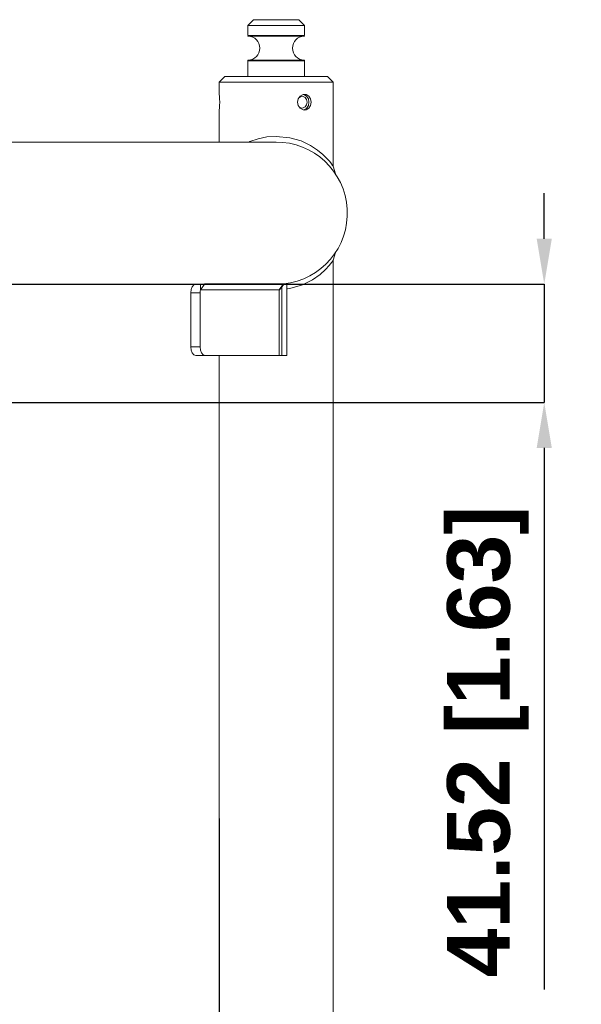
# Model space of a CAD drawing. Header units: millimetres. Extents: x 3925 to 5043, y -86 to 778.
# Tile 69 of 164: x 4498 to 4548, y 248 to 334. Entities that reach past the tile are written whole.
import ezdxf

# ---------------------------------------------------------------- set-up
doc = ezdxf.new("R2010")
doc.units = ezdxf.units.MM
doc.header["$LTSCALE"] = 46.255
doc.header["$PDMODE"] = 3
doc.header["$PDSIZE"] = 1
doc.layers.get('Defpoints').update_dxf_attribs({"linetype": 'CONTINUOUS'})
doc.layers.add('140-154101-01_RIGGDXF_DIMENSION', color=7, linetype='CONTINUOUS')
doc.layers.add('140-155102-0DXF_CONTINUOUS_LINE', color=7, linetype='CONTINUOUS')
doc.styles.add('SLDTEXTSTYLE0', font='arialbd.ttf', dxfattribs={"height": 5.5})
doc.dimstyles.new('SLDDIMSTYLE2', dxfattribs={"dimtxt": 5.650301, "dimasz": 4.572, "dimexe": 0, "dimexo": 0.0625, "dimgap": 1.412575, "dimtad": 0, "dimtih": 1, "dimtoh": 1, "dimlfac": 3.5, "dimrnd": 1e-09, "dimzin": 4, "dimdsep": 46, "dimtxsty": 'SLDTEXTSTYLE0', "dimsah": 1, "dimcen": 0.09, "dimadec": 0, "dimazin": 1, "dimtol": 1, "dimtp": 0.5, "dimtm": 0.5, "dimtfac": 1, "dimtdec": 1, "dimtofl": 0, "dimtmove": 0, "dimatfit": 3, "dimfxl": 1, "dimfrac": 2, "dimtolj": 1, "dimarcsym": 0})

# ---------------------------------------------------------------- blocks, each defined once
blk = doc.blocks.new('*D68')
at = {"layer": '140-154101-01_RIGGDXF_DIMENSION', "color": 0, "linetype": 'Continuous', "lineweight": -2}
for p, q in [((4515.971, 263.891), (4515.971, 182.833)), ((4491.596, 258.613), (4491.596, 182.833)), ((4491.596, 182.833), (4444.128, 182.833)), ((4511.971, 182.833), (4495.596, 182.833))]:
    blk.add_line(p, q, dxfattribs=at)
at = {"layer": '140-154101-01_RIGGDXF_DIMENSION', "color": 0, "linetype": 'Continuous'}
for points in [[(4495.596, 183.5), (4495.596, 182.167), (4491.596, 182.833)], [(4511.971, 183.5), (4511.971, 182.167), (4515.971, 182.833)]]:
    blk.add_solid(points, dxfattribs=at)
at = {"layer": 'Defpoints', "color": 0, "linetype": 'Continuous'}
for p in [(4515.971, 263.954), (4491.596, 258.675), (4491.596, 182.833)]:
    blk.add_point(p, dxfattribs=at)
at = {"layer": '140-154101-01_RIGGDXF_DIMENSION', "color": 0, "linetype": 'Continuous', "insert": (4465.862, 187.782), "char_height": 5.5, "attachment_point": 5, "style": 'SLDTEXTSTYLE0'}
blk.add_mtext('\\A1;97.50 [3.84]', dxfattribs=at)
blk = doc.blocks.new('*D69')
at = {"layer": '140-154101-01_RIGGDXF_DIMENSION', "color": 0, "linetype": 'Continuous', "lineweight": -2}
for p, q in [((4544.513, 314.834), (4544.513, 318.834)), ((4483.697, 310.834), (4544.513, 310.834)), ((4544.513, 310.834), (4544.513, 300.454)), ((4483.697, 300.454), (4544.513, 300.454)), ((4544.513, 296.454), (4544.513, 248.885))]:
    blk.add_line(p, q, dxfattribs=at)
at = {"layer": '140-154101-01_RIGGDXF_DIMENSION', "color": 0, "linetype": 'Continuous'}
for points in [[(4543.846, 314.834), (4545.18, 314.834), (4544.513, 310.834)], [(4543.846, 296.454), (4545.18, 296.454), (4544.513, 300.454)]]:
    blk.add_solid(points, dxfattribs=at)
at = {"layer": 'Defpoints', "color": 0, "linetype": 'Continuous'}
for p in [(4483.634, 310.834), (4483.634, 300.454), (4544.513, 300.454)]:
    blk.add_point(p, dxfattribs=at)
at = {"layer": '140-154101-01_RIGGDXF_DIMENSION', "color": 0, "linetype": 'Continuous', "insert": (4539.564, 270.669), "char_height": 5.5, "attachment_point": 5, "rotation": 90, "style": 'SLDTEXTSTYLE0'}
blk.add_mtext('\\A1;41.52 [1.63]', dxfattribs=at)

msp = doc.modelspace()

# ---------------------------------------------------------------- linework, layer by layer
at = {"layer": '140-155102-0DXF_CONTINUOUS_LINE', "color": 7, "linetype": 'Continuous', "lineweight": 0}
for p, q in [((4518.9706, 334.0787), (4518.4706, 333.5787)), ((4522.9706, 334.0787), (4518.9706, 334.0787)), ((4522.9706, 334.0787), (4523.4706, 333.5787)), ((4523.4706, 333.5787), (4518.4706, 333.5787)), ((4518.4706, 333.5787), (4518.4706, 332.6901)), ((4523.4706, 333.5787), (4523.4706, 332.6901)), ((4518.4706, 332.6901), (4523.4706, 332.6901)), ((4523.4567, 332.6555), (4518.4845, 332.6555)), ((4518.5184, 332.6401), (4523.4228, 332.6401)), ((4518.4706, 330.4673), (4523.4706, 330.4673)), ((4518.4706, 330.4673), (4518.4706, 329.0787)), ((4523.4567, 330.5019), (4518.4845, 330.5019)), ((4518.5184, 330.5173), (4523.4228, 330.5173)), ((4523.4706, 330.4673), (4523.4706, 329.0787)), ((4516.4706, 329.0787), (4515.9706, 328.5787)), ((4525.4703, 329.0787), (4516.4709, 329.0787)), ((4525.4706, 329.0787), (4525.9706, 328.5787)), ((4515.9706, 328.5787), (4525.9706, 328.5787)), ((4515.9706, 328.5787), (4515.9706, 327.5162)), ((4525.9706, 328.5787), (4525.9706, 321.2162)), ((4515.971, 327.5162), (4515.989, 327.366)), ((4516.0091, 327.1263), (4515.989, 327.366)), ((4516.0091, 327.1266), (4516.0181, 326.8287)), ((4522.8515, 326.8287), (4522.9143, 327.1256)), ((4523.0088, 327.2551), (4523.1512, 327.3324)), ((4523.1512, 327.3324), (4523.2517, 327.3454)), ((4523.3358, 327.4987), (4523.4704, 327.5162)), ((4523.6427, 327.0541), (4523.6847, 326.8287)), ((4523.8528, 326.8287), (4523.7989, 327.1266)), ((4523.9879, 327.1266), (4524.0422, 326.8287)), ((4515.9706, 326.1412), (4515.9706, 323.3287)), ((4516.0091, 326.531), (4516.0181, 326.8287)), ((4522.9147, 326.531), (4522.8515, 326.8287)), ((4523.0903, 326.2911), (4522.9147, 326.531)), ((4523.152, 326.3248), (4523.0094, 326.4016)), ((4523.2517, 326.3119), (4523.152, 326.3248)), ((4523.351, 326.325), (4523.2517, 326.3119)), ((4523.4139, 326.1583), (4523.6439, 326.2908)), ((4523.6018, 326.1584), (4523.4704, 326.1412)), ((4523.6847, 326.8287), (4523.6435, 326.6054)), ((4523.6439, 326.2908), (4523.7986, 326.53)), ((4523.7986, 326.53), (4523.8528, 326.8287)), ((4524.0422, 326.8287), (4523.9883, 326.5317)), ((4438.7956, 323.3287), (4520.9704, 323.3287)), ((4526.1751, 320.5393), (4525.9706, 321.2162)), ((4525.9706, 312.9412), (4526.1751, 313.6181)), ((4525.9706, 312.9412), (4525.9706, 221.2162)), ((4435.6537, 310.8287), (4514.3282, 310.8287)), ((4514.7138, 310.8692), (4514.3282, 310.3416)), ((4514.3282, 310.8333), (4514.3282, 310.3416)), ((4514.7138, 310.8692), (4521.6301, 310.8692)), ((4521.2445, 310.3416), (4521.6301, 310.8692)), ((4521.6792, 310.869), (4521.2789, 310.3414)), ((4521.4706, 310.5941), (4521.4706, 304.5787)), ((4521.6792, 310.869), (4521.6301, 310.8692)), ((4521.9206, 304.5787), (4521.9206, 310.8287)), ((4514.3009, 310.0787), (4513.4817, 310.0787)), ((4513.4817, 310.0787), (4513.4817, 305.3287)), ((4514.3009, 305.3287), (4514.3009, 310.0787)), ((4521.2445, 310.3416), (4514.3282, 310.3416)), ((4521.2445, 310.3416), (4521.2789, 310.3414)), ((4521.2445, 304.5787), (4521.2445, 310.3416)), ((4522.1813, 310.4493), (4521.9607, 310.4273)), ((4513.4817, 305.3287), (4514.3009, 305.3287)), ((4513.9119, 304.5787), (4521.4706, 304.5787)), ((4515.9706, 304.5787), (4515.9706, 223.3287)), ((4521.4706, 304.5787), (4521.9206, 304.5787))]:
    msp.add_line(p, q, dxfattribs=at)
for points in [[(4518.5184, 332.6401), (4518.5059, 332.6423), (4518.4943, 332.6476), (4518.4845, 332.6555)], [(4519.7275, 332.6555), (4519.7238, 332.6657), (4519.7214, 332.6774), (4519.7206, 332.6901)], [(4519.7275, 332.6555), (4519.7324, 332.6476), (4519.7382, 332.6423), (4519.7445, 332.6401)], [(4523.4228, 332.6401), (4523.4353, 332.6423), (4523.4469, 332.6476), (4523.4567, 332.6555)], [(4518.4706, 330.4673), (4518.4722, 330.4798), (4518.477, 330.4917), (4518.4845, 330.5019)], [(4518.4845, 330.5019), (4518.4943, 330.5098), (4518.5059, 330.5151), (4518.5184, 330.5173)], [(4519.7275, 330.5019), (4519.7238, 330.4917), (4519.7214, 330.48), (4519.7206, 330.4673)], [(4519.7275, 330.5019), (4519.7324, 330.5098), (4519.7382, 330.5151), (4519.7445, 330.5173)], [(4523.4567, 330.5019), (4523.4469, 330.5098), (4523.4353, 330.5151), (4523.4228, 330.5173)], [(4523.4706, 330.4673), (4523.469, 330.4798), (4523.4642, 330.4917), (4523.4567, 330.5019)], [(4522.9143, 327.1256), (4523.0894, 327.3655), (4523.3358, 327.4987)], [(4523.2517, 327.3454), (4523.3503, 327.3326), (4523.5244, 327.2335), (4523.6427, 327.0541)], [(4523.7989, 327.1266), (4523.6449, 327.3657), (4523.4142, 327.499)], [(4523.4704, 327.5162), (4523.6009, 327.4992), (4523.8322, 327.3666), (4523.9879, 327.1266)], [(4515.9709, 326.1412), (4515.989, 326.2911), (4516.0091, 326.531)], [(4516.0181, 326.8287), (4516.0092, 326.5317), (4515.989, 326.2912), (4515.977, 326.1922)], [(4523.4704, 326.1412), (4523.3372, 326.1584), (4523.0903, 326.2911)], [(4523.6435, 326.6054), (4523.5259, 326.4253), (4523.351, 326.325)], [(4523.9883, 326.5317), (4523.8327, 326.2912), (4523.6018, 326.1584)], [(4518.5594, 323.3287), (4518.6612, 323.3772), (4519.379, 323.6186), (4520.1592, 323.7748), (4520.9706, 323.8287)], [(4520.9706, 323.8287), (4522.1624, 323.7119), (4523.169, 323.4211), (4523.9785, 323.04), (4524.6092, 322.6301), (4525.0833, 322.2394), (4525.4273, 321.898), (4525.6702, 321.6189), (4525.8327, 321.4103), (4525.9298, 321.2755), (4525.9693, 321.2181), (4525.9706, 321.2164)], [(4525.9706, 312.9392), (4525.9643, 312.932), (4525.8528, 312.7744), (4525.6297, 312.4893), (4525.3026, 312.1292), (4524.8253, 311.695), (4524.1559, 311.222), (4523.2748, 310.7781), (4522.1813, 310.4493)], [(4513.9119, 310.8287), (4513.746, 310.7707), (4513.6077, 310.609), (4513.515, 310.3679), (4513.4817, 310.0787)], [(4514.3282, 310.8333), (4514.4569, 310.8413), (4514.5855, 310.8533), (4514.7138, 310.8692)], [(4514.3009, 310.0787), (4514.3081, 310.2151), (4514.3282, 310.3416)], [(4513.4817, 305.3287), (4513.515, 305.0395), (4513.6077, 304.7984), (4513.746, 304.6367), (4513.9119, 304.5787)], [(4514.7311, 304.5787), (4514.5652, 304.6367), (4514.4269, 304.7984), (4514.3342, 305.0395), (4514.3009, 305.3287)]]:
    msp.add_lwpolyline(points, dxfattribs=at)
for centre, radius, start, end in [((4518.4706, 331.5787), 1.0625, 272.575959, 87.424041), ((4523.4706, 331.5787), 1.0625, 92.575959, 267.424041), ((4520.9706, 317.0787), 6.25, 276.069246, 90.477128)]:
    msp.add_arc(centre, radius, start, end, dxfattribs=at)

# ---------------------------------------------------------------- dimensions: what is measured, and where the dimension line sits
at = {"layer": '140-154101-01_RIGGDXF_DIMENSION', "color": 2, "linetype": 'Continuous'}
dim = msp.add_linear_dim(base=(4544.5129, 300.4537), p1=(4483.6343, 310.8337), p2=(4483.6343, 300.4537), angle=90, dimstyle='SLDDIMSTYLE2', override={"dimtxt": 5, "dimasz": 4, "dimtad": 1, "dimtih": 0, "dimtoh": 0, "dimlfac": 4, "dimtol": 0, "dimtp": 0.01, "dimtm": 0.01, "dimtdec": 2, "dimtofl": 1, "dimtzin": 0}, dxfattribs=at)
dim.commit()
dim.dimension.update_dxf_attribs({"geometry": '*D69', "text_midpoint": (4544.5129, 270.6694), "dimtype": 160})
dim = msp.add_linear_dim(base=(4491.5956, 182.8335), p1=(4515.9706, 263.9537), p2=(4491.5956, 258.6752), dimstyle='SLDDIMSTYLE2', override={"dimtxt": 5, "dimasz": 4, "dimtad": 1, "dimtih": 0, "dimtoh": 0, "dimlfac": 4, "dimtol": 0, "dimtp": 0.01, "dimtm": 0.01, "dimtdec": 2, "dimtofl": 1, "dimtzin": 0}, dxfattribs=at)
dim.commit()
dim.dimension.update_dxf_attribs({"geometry": '*D68', "text_midpoint": (4465.8619, 187.782)})

doc.saveas('drawing.dxf')
